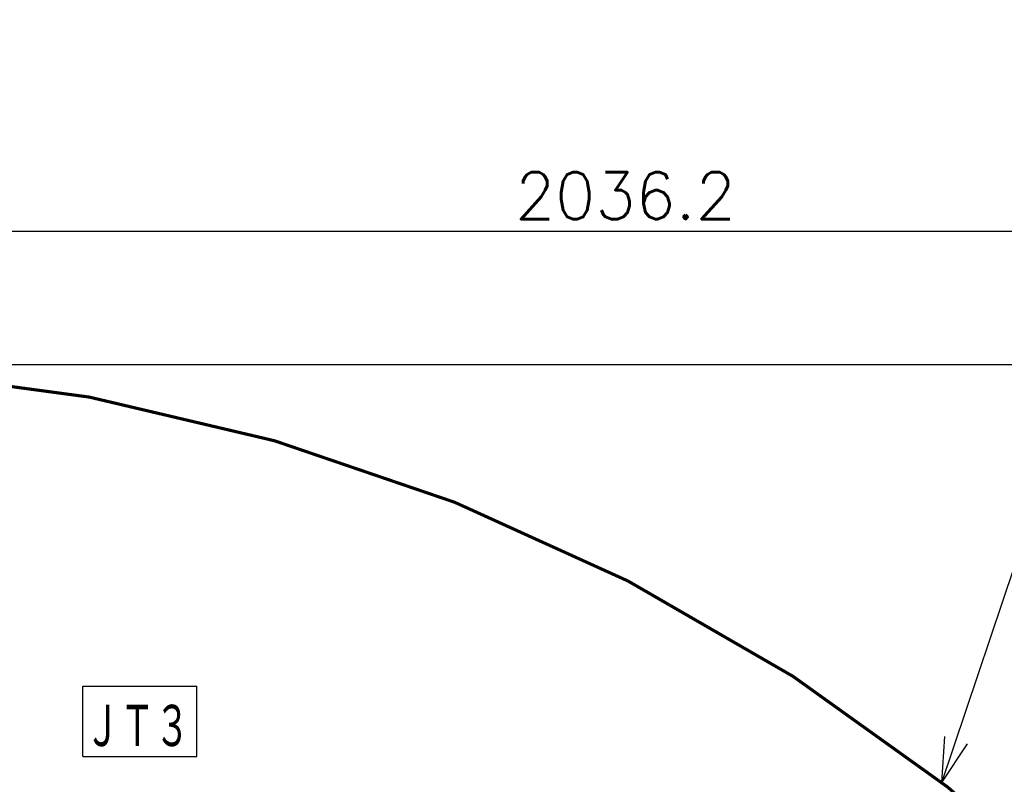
# Model space of a CAD drawing. Header units: millimetres. Extents: x -289 to 305, y -210 to 210.
# Tile 58 of 79: x -14 to 54, y 50 to 102. Entities that reach past the tile are written whole.
import ezdxf

# ---------------------------------------------------------------- set-up
doc = ezdxf.new("R2010")
doc.units = ezdxf.units.MM
doc.styles.get("Standard").update_dxf_attribs({"font": 'ROMANS', "bigfont": 'EXTFONT'})
doc.dimstyles.new('ISO-25', dxfattribs={"dimtxt": 2.5, "dimasz": 2.5, "dimexe": 1.25, "dimexo": 0.625, "dimtad": 1, "dimtxsty": 'Standard', "dimcen": 2.5, "dimadec": 0, "dimazin": 0, "dimtfac": 1, "dimtmove": 0, "dimatfit": 3, "dimfxl": 1, "dimarcsym": 0})

# ---------------------------------------------------------------- blocks, each defined once
blk = doc.blocks.new('DTL0018')
at = {"color": 0, "linetype": 'Continuous', "const_width": 3}
blk.add_lwpolyline([(1100.59, -1620.5, 1.732051), (-1706.19, 0, 1.732051)], format="xyb", dxfattribs=at)
blk = doc.blocks.new('_OPEN30')
at = {"color": 0, "linetype": 'ByBlock', "lineweight": -2}
for p, q in [((-1, 0.267949), (0, 0)), ((0, 0), (-1, -0.267949)), ((0, 0), (-1, 0))]:
    blk.add_line(p, q, dxfattribs=at)
blk = doc.blocks.new('*D40')
at = {"color": 0, "lineweight": -2}
for p, q in [((100.333, -52.754), (100.333, 88.546)), ((-42.109, 87.474), (97.333, 87.474))]:
    blk.add_line(p, q, dxfattribs=at)
at = {"layer": 'Defpoints', "color": 0}
for p in [(-45.109, 88.545), (100.333, 87.473), (100.333, -55.294)]:
    blk.add_point(p, dxfattribs=at)
at = {"color": 0, "lineweight": -2, "xscale": 3, "yscale": 3, "zscale": 3}
for p, rotation in [((-45.109, 87.474), 180), ((100.333, 87.474), 360)]:
    blk.add_blockref('_OPEN30', p, dxfattribs=dict(at, rotation=rotation))
at = {"color": 0, "insert": (27.613, 89.895), "char_height": 3.2, "attachment_point": 5}
blk.add_mtext('2036.2', dxfattribs=at)
blk = doc.blocks.new('SYM0002')
at = {"color": 3, "linetype": 'Continuous'}
for q in [(17.489, 52.12), (0.196, 3.156), (1.748, 2.635)]:
    blk.add_line((0, 0), q, dxfattribs=at)
blk = doc.blocks.new('*D46')
at = {"color": 7, "linetype": 'Continuous'}
for p, q in [((-33.323, 48.85), (-30.243, 49.566)), ((-33.323, 48.85), (-30.298, 47.93)), ((-14.63, -38.284), (-12.248, -36.204)), ((-14.63, -38.284), (-11.527, -37.674))]:
    blk.add_line(p, q, dxfattribs=at)
blk.add_arc((-33.323, 3.278), 45.572, 294.21696, 90, dxfattribs=at)
at = {"layer": 'Defpoints', "color": 0}
for p in [(-33.323, 11.46), (-33.323, 3.278), (7.402, -17.175), (-28.965, -46.532)]:
    blk.add_point(p, dxfattribs=at)
at = {"color": 7, "insert": (-15.948, 46.678), "char_height": 3.2, "attachment_point": 7, "rotation": 330.9}
blk.add_mtext('\\W1;175°', dxfattribs=at)
blk = doc.blocks.new('*D48')
at = {"color": 0, "lineweight": -2}
for p, q in [((-30.783, 78.363), (115.095, 78.363)), ((114.023, -83.008), (114.023, 75.363))]:
    blk.add_line(p, q, dxfattribs=at)
at = {"layer": 'Defpoints', "color": 0}
for p in [(-33.323, 78.363), (114.023, 78.363), (105.753, -86.008)]:
    blk.add_point(p, dxfattribs=at)
at = {"color": 0, "lineweight": -2, "xscale": 3, "yscale": 3, "zscale": 3}
for p, rotation in [((114.023, 78.363), 89.99999999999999), ((114.023, -86.008), 270)]:
    blk.add_blockref('_OPEN30', p, dxfattribs=dict(at, rotation=rotation))
at = {"color": 0, "insert": (111.602, -3.822), "char_height": 3.2, "attachment_point": 5, "rotation": 90}
blk.add_mtext('2301.2', dxfattribs=at)

msp = doc.modelspace()

# ---------------------------------------------------------------- linework, layer by layer
at = {"color": 151, "linetype": 'Continuous'}
for p, q in [((-9.487, 51.586), (-9.487, 56.386)), ((-9.487, 56.386), (-1.687, 56.386)), ((-1.687, 51.586), (-1.687, 56.386)), ((-9.487, 51.586), (-1.687, 51.586))]:
    msp.add_line(p, q, dxfattribs=at)

# ---------------------------------------------------------------- block references
at = {"color": 3}
msp.add_blockref('SYM0002', (49.254, 49.802), dxfattribs=at)
at = {"color": 140, "xscale": 0.071428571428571, "yscale": 0.071428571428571, "zscale": 0.071428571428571}
msp.add_blockref('DTL0018', (-45.109, -55.294), dxfattribs=at)

# ---------------------------------------------------------------- texts
at = {"color": 151, "insert": (-9.33, 51.986), "char_height": 3.2, "attachment_point": 7}
msp.add_mtext('{\\W0.677083;ＪＴ３}', dxfattribs=at)

# ---------------------------------------------------------------- dimensions: what is measured, and where the dimension line sits
at = {"color": 7}
for base, p1, p2, angle, text, picture, middle in [((100.333, 87.474), (-45.109, 88.545), (100.333, -55.294), 180, '2036.2', '*D40', (27.613, 87.474)), ((114.023, 78.363), (105.753, -86.008), (-33.323, 78.363), 270, '2301.2', '*D48', (114.023, -3.822))]:
    dim = msp.add_linear_dim(base=base, p1=p1, p2=p2, angle=angle, text=text, dimstyle='ISO-25', override={"dimtxt": 3.2, "dimasz": 3, "dimexe": 1.071429, "dimexo": 2.54, "dimgap": 0.8, "dimtad": 1, "dimtih": 0, "dimtoh": 0, "dimdec": 1, "dimdsep": 46, "dimblk1": 'OPEN30', "dimblk2": 'OPEN30', "dimsah": 1, "dimse1": 1, "dimse2": 0, "dimtmove": 0}, dxfattribs=at)
    dim.commit()
    dim.dimension.update_dxf_attribs({"geometry": picture, "text_midpoint": middle, "dimtype": 160})
dim = msp.add_angular_dim_3p(base=(7.402, -17.175), center=(-33.323, 3.278), p1=(-28.965, -46.532), p2=(-33.323, 11.46), text='175°', dimstyle='ISO-25', override={"dimtxt": 3.2, "dimasz": 3, "dimexe": 1.071429, "dimexo": 2.54, "dimgap": 0.8, "dimtad": 1, "dimtih": 0, "dimtoh": 0, "dimdsep": 46, "dimblk1": 'OPEN30', "dimblk2": 'OPEN30', "dimsah": 1, "dimse1": 1, "dimse2": 1, "dimaunit": 1, "dimadec": 0, "dimtmove": 0}, dxfattribs=at)
dim.commit()
dim.dimension.update_dxf_attribs({"geometry": '*D46', "text_midpoint": (-11.144, 43.089), "dimtype": 165})

doc.saveas('drawing.dxf')
